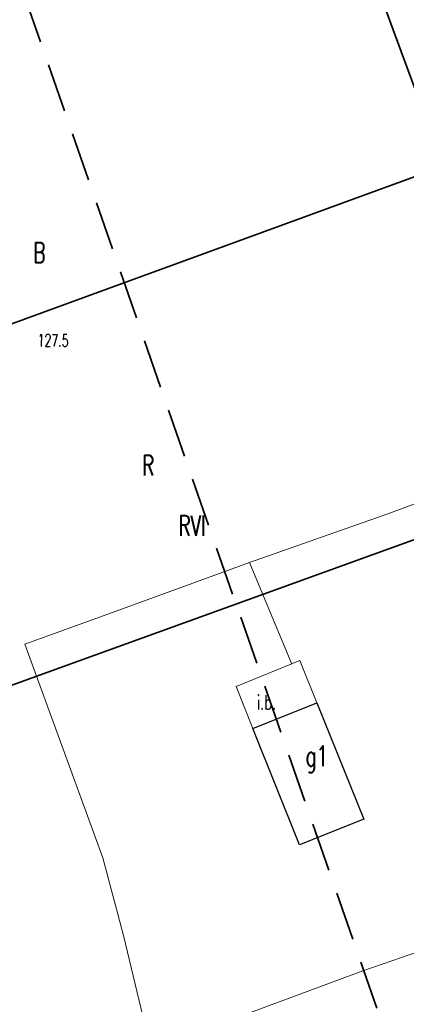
# Model space of a CAD drawing. Header units: metres. Extents: x 6485648 to 6486149, y 5958091 to 5958416.
# Tile 8 of 14: x 6485773 to 6485797, y 5958257 to 5958317. Entities that reach past the tile are written whole.
import ezdxf

# ---------------------------------------------------------------- set-up
doc = ezdxf.new("R2010")
doc.units = ezdxf.units.M
doc.header["$MEASUREMENT"] = 0
doc.linetypes.add('L_0_04', pattern=[1.5, 1, -0.5])
for name, color, linetype, lineweight in [('209_OPIS_KONTURU_KLASYFIKACYJNEGO', 8, 'CONTINUOUS', 13), ('210_OZNACZENIE_UzYTKU', 8, 'CONTINUOUS', 13), ('217_GRANICA_KONTURU_KLASYFIKCYJNEGO', 8, 'CONTINUOUS', 13), ('218_GRANICA_UzYTKU', 8, 'CONTINUOUS', 13), ('219_LINIA_GRANICY', 3, 'CONTINUOUS', 35), ('312_BUDYNEK__POWIERZCHNIA_', 8, 'CONTINUOUS', 30), ('312_NUMER_EWIDENCYJNY_BUDYNKU_ATR124', 8, 'CONTINUOUS', 13), ('FURTKA__LINIA_', 8, 'CONTINUOUS', 13), ('INNA_BUDOWLA__POWIERZCHNIA_', 8, 'CONTINUOUS', 13), ('INNA_BUDOWLA__POWIERZCHNIA__ATR17', 8, 'CONTINUOUS', 13), ('OGRODZENIE_TRWAlE__LINIA_', 8, 'CONTINUOUS', 13), ('PUNKT_WYSOKOsCIOWY_NATURALNY_ATR2', 8, 'CONTINUOUS', 13), ('ZAKRES', 190, 'L_0_04', 35)]:
    doc.layers.add(name, color=color, linetype=linetype, lineweight=lineweight)
doc.styles.get("Standard").update_dxf_attribs({"font": 'simplex.shx'})

msp = doc.modelspace()

# ---------------------------------------------------------------- linework, layer by layer
at = {"layer": '217_GRANICA_KONTURU_KLASYFIKCYJNEGO', "flags": 128}
for points in [[(6485791.6, 5958329.79), (6485799.55, 5958308.2)], [(6485799.55, 5958308.2), (6485757.61, 5958292.89)], [(6485764.56, 5958273.21), (6485806.8, 5958288.47)]]:
    msp.add_lwpolyline(points, dxfattribs=at)
at = {"layer": '218_GRANICA_UzYTKU', "flags": 128}
for points in [[(6485799.55, 5958308.2), (6485791.6, 5958329.79)], [(6485757.61, 5958292.89), (6485799.55, 5958308.2)], [(6485764.56, 5958273.21), (6485806.8, 5958288.47)]]:
    msp.add_lwpolyline(points, dxfattribs=at)
at = {"layer": '219_LINIA_GRANICY', "flags": 128}
for points in [[(6485799.55, 5958308.2), (6485791.6, 5958329.79)], [(6485799.55, 5958308.2), (6485757.61, 5958292.89)], [(6485806.8, 5958288.47), (6485764.56, 5958273.21)]]:
    msp.add_lwpolyline(points, dxfattribs=at)
at = {"layer": '312_BUDYNEK__POWIERZCHNIA_', "flags": 128}
for points in [[(6485787.82, 5958273.58), (6485791.76, 5958275.16)], [(6485791.76, 5958275.16), (6485794.65, 5958267.99)], [(6485790.7, 5958266.41), (6485787.82, 5958273.58)], [(6485794.65, 5958267.99), (6485790.7, 5958266.41)]]:
    msp.add_lwpolyline(points, dxfattribs=at)
at = {"layer": 'FURTKA__LINIA_', "flags": 128}
msp.add_lwpolyline([(6485797.91, 5958259.8), (6485796.97, 5958259.47)], dxfattribs=at)
at = {"layer": 'INNA_BUDOWLA__POWIERZCHNIA_', "flags": 128}
for points in [[(6485786.79, 5958276.16), (6485790.72, 5958277.75)], [(6485790.72, 5958277.75), (6485791.76, 5958275.16)], [(6485787.82, 5958273.58), (6485786.79, 5958276.16)], [(6485791.76, 5958275.16), (6485787.82, 5958273.58)]]:
    msp.add_lwpolyline(points, dxfattribs=at)
at = {"layer": 'OGRODZENIE_TRWAlE__LINIA_', "flags": 128}
for points in [[(6485806.07, 5958290.46), (6485796.14, 5958286.78), (6485787.61, 5958283.8), (6485790.21, 5958277.54)], [(6485787.61, 5958283.8), (6485778.9, 5958280.61), (6485773.78, 5958278.76), (6485778.59, 5958265.6), (6485779.85, 5958260.83), (6485781.53, 5958253.8), (6485794.6, 5958258.66), (6485796.97, 5958259.47)]]:
    msp.add_lwpolyline(points, dxfattribs=at)
at = {"layer": 'ZAKRES', "ltscale": 3, "flags": 128}
msp.add_lwpolyline([(6485774.1, 5958196.1), (6485811.9, 5958209.1), (6485760.1, 5958357.9), (6485716, 5958341.7), (6485708.4, 5958339.3), (6485764.3, 5958192.1)], close=True, dxfattribs=at)

# ---------------------------------------------------------------- texts
at = {"layer": '209_OPIS_KONTURU_KLASYFIKACYJNEGO', "width": 0.66}
msp.add_text('RVI', height=1.25, dxfattribs=at).set_placement((6485783.24, 5958285.43))
msp.add_text('RVI', height=1.25, dxfattribs=at).set_placement((6485783.24, 5958285.43))
at = {"layer": '210_OZNACZENIE_UzYTKU', "width": 0.66}
for s, p in [('B', (6485774.3, 5958302.25)), ('R', (6485781, 5958289.15))]:
    msp.add_text(s, height=1.25, dxfattribs=at).set_placement(p)
at = {"layer": '312_NUMER_EWIDENCYJNY_BUDYNKU_ATR124', "width": 0.66}
msp.add_text('g1', height=1.25, dxfattribs=at).set_placement((6485791.06, 5958271.25))
at = {"layer": 'INNA_BUDOWLA__POWIERZCHNIA__ATR17', "width": 0.66}
msp.add_text('i.b.', height=0.9, dxfattribs=at).set_placement((6485788.06, 5958274.73))
at = {"layer": 'PUNKT_WYSOKOsCIOWY_NATURALNY_ATR2', "width": 0.66}
msp.add_text('127.5', height=0.75, rotation=359.2, dxfattribs=at).set_placement((6485774.56, 5958297.1))

doc.saveas('drawing.dxf')
